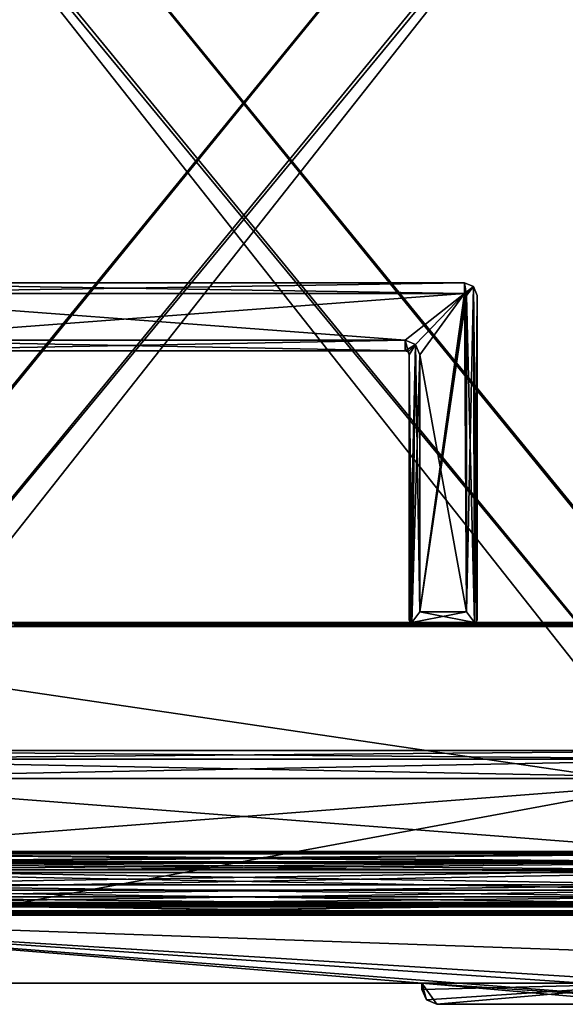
# Model space of a CAD drawing. Header units: millimetres. Extents: x -269 to 269, y -42 to 464.
# Tile 53 of 256: x -125 to 4, y -21 to 211. Entities that reach past the tile are written whole.
import ezdxf

# ---------------------------------------------------------------- set-up
doc = ezdxf.new("R2010")
doc.units = ezdxf.units.MM
doc.header["$LTSCALE"] = 65.185185
for name, color, linetype in [('11', 7, 'CONTINUOUS'), ('12', 7, 'CONTINUOUS'), ('13', 7, 'CONTINUOUS'), ('14', 7, 'CONTINUOUS'), ('1416', 7, 'CONTINUOUS'), ('1417', 7, 'CONTINUOUS'), ('1418', 7, 'CONTINUOUS'), ('1419', 7, 'CONTINUOUS'), ('1420', 7, 'CONTINUOUS'), ('1421', 7, 'CONTINUOUS'), ('1422', 7, 'CONTINUOUS'), ('1423', 7, 'CONTINUOUS'), ('1436', 7, 'CONTINUOUS'), ('1437', 7, 'CONTINUOUS'), ('15', 7, 'CONTINUOUS'), ('1560', 7, 'CONTINUOUS'), ('1561', 7, 'CONTINUOUS'), ('1562', 7, 'CONTINUOUS'), ('1563', 7, 'CONTINUOUS'), ('1567', 7, 'CONTINUOUS'), ('1568', 7, 'CONTINUOUS'), ('1569', 7, 'CONTINUOUS'), ('1576', 7, 'CONTINUOUS'), ('1580', 7, 'CONTINUOUS'), ('1581', 7, 'CONTINUOUS'), ('16', 7, 'CONTINUOUS'), ('17', 7, 'CONTINUOUS'), ('18', 7, 'CONTINUOUS'), ('19', 7, 'CONTINUOUS'), ('2', 7, 'CONTINUOUS'), ('20', 7, 'CONTINUOUS'), ('21', 7, 'CONTINUOUS'), ('22', 7, 'CONTINUOUS'), ('23', 7, 'CONTINUOUS'), ('24', 7, 'CONTINUOUS'), ('25', 7, 'CONTINUOUS'), ('26', 7, 'CONTINUOUS'), ('27', 7, 'CONTINUOUS'), ('28', 7, 'CONTINUOUS'), ('3', 7, 'CONTINUOUS'), ('36', 7, 'CONTINUOUS'), ('37', 7, 'CONTINUOUS'), ('38', 7, 'CONTINUOUS'), ('39', 7, 'CONTINUOUS'), ('4', 7, 'CONTINUOUS'), ('40', 7, 'CONTINUOUS'), ('41', 7, 'CONTINUOUS'), ('42', 7, 'CONTINUOUS'), ('48', 7, 'CONTINUOUS'), ('49', 7, 'CONTINUOUS'), ('5', 7, 'CONTINUOUS'), ('50', 7, 'CONTINUOUS'), ('51', 7, 'CONTINUOUS'), ('52', 7, 'CONTINUOUS'), ('53', 7, 'CONTINUOUS'), ('54', 7, 'CONTINUOUS'), ('55', 7, 'CONTINUOUS'), ('56', 7, 'CONTINUOUS'), ('7', 7, 'CONTINUOUS'), ('9', 7, 'CONTINUOUS')]:
    doc.layers.add(name, color=color, linetype=linetype)

msp = doc.modelspace()

# ---------------------------------------------------------------- linework, layer by layer
at = {"layer": '11', "color": 250, "linetype": 'Continuous', "true_color": 0x404040}
for points in [[(-227, 69, -446), (-227, 69, -432.59), (227, 69, -432.59), (-227, 69, -446)], [(-227, 69, -446), (227, 69, -432.59), (227, 69, -446), (-227, 69, -446)]]:
    msp.add_3dface(points, dxfattribs=at)
at = {"layer": '12', "color": 250, "linetype": 'Continuous', "true_color": 0x404040}
for points in [[(-227, 68.71, -446.71), (-227, 69, -446), (227, 68.71, -446.71), (-227, 68.71, -446.71)], [(-227, 69, -446), (227, 69, -446), (227, 68.71, -446.71), (-227, 69, -446)], [(-227, 68, -447), (-227, 68.71, -446.71), (227, 68, -447), (-227, 68, -447)], [(-227, 68.71, -446.71), (227, 68.71, -446.71), (227, 68, -447), (-227, 68.71, -446.71)]]:
    msp.add_3dface(points, dxfattribs=at)
at = {"layer": '13', "color": 250, "linetype": 'Continuous', "true_color": 0x404040}
for points in [[(227, -16, -447), (-227, -16, -447), (227, 68, -447), (227, -16, -447)], [(-227, -16, -447), (-227, 68, -447), (227, 68, -447), (-227, -16, -447)]]:
    msp.add_3dface(points, dxfattribs=at)
at = {"layer": '14', "color": 250, "linetype": 'Continuous', "true_color": 0x404040}
for points in [[(-227, 0), (227, 0), (-227, 0, -430.01), (-227, 0)], [(-227, 0, -430.01), (227, 0), (227, 0, -430.01), (-227, 0, -430.01)]]:
    msp.add_3dface(points, dxfattribs=at)
at = {"layer": '1416', "linetype": 'Continuous'}
for points in [[(74.34, 371, -331.45), (-218.34, 371, -331.45), (-196.61, 38.79, -319.85), (74.34, 371, -331.45)], [(-195.97, 38.79, -319.85), (74.34, 371, -331.45), (-196.61, 38.79, -319.85), (-195.97, 38.79, -319.85)], [(74.34, 371, -331.45), (-195.97, 38.79, -319.85), (51.97, 38.79, -319.85), (74.34, 371, -331.45)], [(-195.97, 38.79, -319.85), (-190.97, 36.75, -319.78), (51.97, 38.79, -319.85), (-195.97, 38.79, -319.85)], [(51.97, 38.79, -319.85), (-190.97, 36.75, -319.78), (46.97, 36.75, -319.78), (51.97, 38.79, -319.85)], [(-190.97, 36.75, -319.78), (-188.09, 32.18, -319.62), (46.97, 36.75, -319.78), (-190.97, 36.75, -319.78)], [(46.97, 36.75, -319.78), (-188.09, 32.18, -319.62), (44.09, 32.18, -319.62), (46.97, 36.75, -319.78)], [(-188.09, 32.18, -319.62), (-184.98, 14.55, -319.01), (44.09, 32.18, -319.62), (-188.09, 32.18, -319.62)], [(44.09, 32.18, -319.62), (-184.98, 14.55, -319.01), (40.98, 14.55, -319.01), (44.09, 32.18, -319.62)]]:
    msp.add_3dface(points, dxfattribs=at)
at = {"layer": '1417', "linetype": 'Continuous'}
for points in [[(40.98, 14.55, -319.01), (-184.98, 14.55, -319.01), (-184.74, 12.6, -318.79), (40.98, 14.55, -319.01)], [(40.98, 14.55, -319.01), (-184.74, 12.6, -318.79), (40.74, 12.6, -318.79), (40.98, 14.55, -319.01)], [(-184.74, 12.6, -318.79), (-184.51, 10.72, -318.29), (40.74, 12.6, -318.79), (-184.74, 12.6, -318.79)], [(40.74, 12.6, -318.79), (-184.51, 10.72, -318.29), (40.51, 10.72, -318.29), (40.74, 12.6, -318.79)], [(-184.51, 10.72, -318.29), (-184.11, 7.14, -316.37), (40.51, 10.72, -318.29), (-184.51, 10.72, -318.29)], [(40.51, 10.72, -318.29), (-184.11, 7.14, -316.37), (40.11, 7.15, -316.38), (40.51, 10.72, -318.29)], [(40.11, 7.15, -316.38), (-184.11, 7.14, -316.37), (39.93, 4.34, -313.45), (40.11, 7.15, -316.38)], [(-184.11, 7.14, -316.37), (-183.93, 4.33, -313.43), (39.93, 4.34, -313.45), (-184.11, 7.14, -316.37)], [(-184.7, 2, -306.01), (40.7, 2, -306.01), (39.93, 4.34, -313.45), (-184.7, 2, -306.01)], [(-183.93, 4.33, -313.43), (-184.7, 2, -306.01), (39.93, 4.34, -313.45), (-183.93, 4.33, -313.43)]]:
    msp.add_3dface(points, dxfattribs=at)
at = {"layer": '1418', "linetype": 'Continuous'}
for points in [[(40.7, 2, -306.01), (-184.7, 2, -306.01), (30.89, 2, -293.34), (40.7, 2, -306.01)], [(-184.7, 2, -306.01), (-174.89, 2, -293.34), (30.89, 2, -293.34), (-184.7, 2, -306.01)], [(-184.7, 2, -40.99), (40.7, 2, -40.99), (-174.89, 2, -53.66), (-184.7, 2, -40.99)], [(-174.89, 2, -53.66), (40.7, 2, -40.99), (30.89, 2, -53.66), (-174.89, 2, -53.66)]]:
    msp.add_3dface(points, dxfattribs=at)
at = {"layer": '1419', "linetype": 'Continuous'}
for points in [[(-174.89, 2.12, -291.04), (-174.89, 2.46, -288.77), (30.89, 2.12, -291.04), (-174.89, 2.12, -291.04)], [(30.89, 2.12, -291.04), (-174.89, 2.46, -288.77), (30.89, 2.46, -288.77), (30.89, 2.12, -291.04)], [(30.89, 2, -293.34), (-174.89, 2, -293.34), (-174.89, 2.12, -291.04), (30.89, 2, -293.34)], [(30.89, 2, -293.34), (-174.89, 2.12, -291.04), (30.89, 2.12, -291.04), (30.89, 2, -293.34)]]:
    msp.add_3dface(points, dxfattribs=at)
at = {"layer": '1420', "linetype": 'Continuous'}
for points in [[(-174.89, 3, -283.39), (30.89, 3, -283.39), (30.89, 2.86, -286.09), (-174.89, 3, -283.39)], [(-174.89, 2.86, -286.09), (-174.89, 3, -283.39), (30.89, 2.86, -286.09), (-174.89, 2.86, -286.09)], [(30.89, 2.46, -288.77), (-174.89, 2.46, -288.77), (-174.89, 2.86, -286.09), (30.89, 2.46, -288.77)], [(30.89, 2.46, -288.77), (-174.89, 2.86, -286.09), (30.89, 2.86, -286.09), (30.89, 2.46, -288.77)]]:
    msp.add_3dface(points, dxfattribs=at)
at = {"layer": '1421', "linetype": 'Continuous'}
for points in [[(-181.89, 3, -70.61), (-179.84, 3, -65.66), (37.89, 3, -70.61), (-181.89, 3, -70.61)], [(-181.89, 3, -276.39), (-181.89, 3, -70.61), (37.89, 3, -276.39), (-181.89, 3, -276.39)], [(37.89, 3, -276.39), (-181.89, 3, -70.61), (37.89, 3, -70.61), (37.89, 3, -276.39)], [(-179.84, 3, -281.34), (-181.89, 3, -276.39), (35.84, 3, -281.34), (-179.84, 3, -281.34)], [(35.84, 3, -281.34), (-181.89, 3, -276.39), (37.89, 3, -276.39), (35.84, 3, -281.34)], [(30.89, 3, -283.39), (-174.89, 3, -283.39), (-179.84, 3, -281.34), (30.89, 3, -283.39)], [(30.89, 3, -283.39), (-179.84, 3, -281.34), (35.84, 3, -281.34), (30.89, 3, -283.39)], [(-179.84, 3, -65.66), (-174.89, 3, -63.61), (35.84, 3, -65.66), (-179.84, 3, -65.66)], [(37.89, 3, -70.61), (-179.84, 3, -65.66), (35.84, 3, -65.66), (37.89, 3, -70.61)], [(35.84, 3, -65.66), (-174.89, 3, -63.61), (30.89, 3, -63.61), (35.84, 3, -65.66)]]:
    msp.add_3dface(points, dxfattribs=at)
at = {"layer": '1422', "linetype": 'Continuous'}
for points in [[(30.89, 3, -63.61), (-174.89, 3, -63.61), (-174.89, 2.86, -60.91), (30.89, 3, -63.61)], [(30.89, 3, -63.61), (-174.89, 2.86, -60.91), (30.89, 2.86, -60.91), (30.89, 3, -63.61)], [(-174.89, 2.46, -58.23), (30.89, 2.46, -58.23), (30.89, 2.86, -60.91), (-174.89, 2.46, -58.23)], [(-174.89, 2.86, -60.91), (-174.89, 2.46, -58.23), (30.89, 2.86, -60.91), (-174.89, 2.86, -60.91)]]:
    msp.add_3dface(points, dxfattribs=at)
at = {"layer": '1423', "linetype": 'Continuous'}
for points in [[(30.89, 2.46, -58.23), (-174.89, 2.46, -58.23), (-174.89, 2.12, -55.96), (30.89, 2.46, -58.23)], [(30.89, 2.46, -58.23), (-174.89, 2.12, -55.96), (30.89, 2.12, -55.96), (30.89, 2.46, -58.23)], [(-174.89, 2, -53.66), (30.89, 2, -53.66), (30.89, 2.12, -55.96), (-174.89, 2, -53.66)], [(-174.89, 2.12, -55.96), (-174.89, 2, -53.66), (30.89, 2.12, -55.96), (-174.89, 2.12, -55.96)]]:
    msp.add_3dface(points, dxfattribs=at)
at = {"layer": '1436', "linetype": 'Continuous'}
for points in [[(-184.98, 14.55, -27.99), (40.98, 14.55, -27.99), (40.74, 12.6, -28.21), (-184.98, 14.55, -27.99)], [(-184.74, 12.6, -28.21), (-184.98, 14.55, -27.99), (40.74, 12.6, -28.21), (-184.74, 12.6, -28.21)], [(-184.51, 10.72, -28.71), (-184.74, 12.6, -28.21), (40.51, 10.72, -28.71), (-184.51, 10.72, -28.71)], [(40.51, 10.72, -28.71), (-184.74, 12.6, -28.21), (40.74, 12.6, -28.21), (40.51, 10.72, -28.71)], [(-184.11, 7.15, -30.62), (-184.51, 10.72, -28.71), (40.11, 7.14, -30.63), (-184.11, 7.15, -30.62)], [(40.11, 7.14, -30.63), (-184.51, 10.72, -28.71), (40.51, 10.72, -28.71), (40.11, 7.14, -30.63)], [(-183.93, 4.34, -33.55), (-184.11, 7.15, -30.62), (40.11, 7.14, -30.63), (-183.93, 4.34, -33.55)], [(39.93, 4.33, -33.57), (-183.93, 4.34, -33.55), (40.11, 7.14, -30.63), (39.93, 4.33, -33.57)], [(40.7, 2, -40.99), (-184.7, 2, -40.99), (-183.93, 4.34, -33.55), (40.7, 2, -40.99)], [(40.7, 2, -40.99), (-183.93, 4.34, -33.55), (39.93, 4.33, -33.57), (40.7, 2, -40.99)]]:
    msp.add_3dface(points, dxfattribs=at)
at = {"layer": '1437', "linetype": 'Continuous'}
for points in [[(-218.34, 371, -15.55), (74.34, 371, -15.55), (52.61, 38.79, -27.15), (-218.34, 371, -15.55)], [(-195.97, 38.79, -27.15), (-218.34, 371, -15.55), (51.97, 38.79, -27.15), (-195.97, 38.79, -27.15)], [(51.97, 38.79, -27.15), (-218.34, 371, -15.55), (52.61, 38.79, -27.15), (51.97, 38.79, -27.15)], [(-190.97, 36.75, -27.22), (-195.97, 38.79, -27.15), (46.97, 36.75, -27.22), (-190.97, 36.75, -27.22)], [(46.97, 36.75, -27.22), (-195.97, 38.79, -27.15), (51.97, 38.79, -27.15), (46.97, 36.75, -27.22)], [(-188.09, 32.18, -27.38), (-190.97, 36.75, -27.22), (44.09, 32.18, -27.38), (-188.09, 32.18, -27.38)], [(44.09, 32.18, -27.38), (-190.97, 36.75, -27.22), (46.97, 36.75, -27.22), (44.09, 32.18, -27.38)], [(40.98, 14.55, -27.99), (-184.98, 14.55, -27.99), (-188.09, 32.18, -27.38), (40.98, 14.55, -27.99)], [(40.98, 14.55, -27.99), (-188.09, 32.18, -27.38), (44.09, 32.18, -27.38), (40.98, 14.55, -27.99)]]:
    msp.add_3dface(points, dxfattribs=at)
at = {"layer": '15', "color": 250, "linetype": 'Continuous', "true_color": 0x404040}
for points in [[(-227, 0.99, -431.01), (-227, 0.29, -430.71), (227, 0.99, -431.01), (-227, 0.99, -431.01)], [(-227, 0.29, -430.71), (227, 0.29, -430.71), (227, 0.99, -431.01), (-227, 0.29, -430.71)], [(-227, 0.29, -430.71), (-227, 0, -430.01), (227, 0.29, -430.71), (-227, 0.29, -430.71)], [(-227, 0, -430.01), (227, 0, -430.01), (227, 0.29, -430.71), (-227, 0, -430.01)]]:
    msp.add_3dface(points, dxfattribs=at)
at = {"layer": '1560', "linetype": 'Continuous'}
for points in [[(-195.06, 15, -25.98), (-185.04, 15, -25.98), (28.75, 286, -16.51), (-195.06, 15, -25.98)], [(-171.25, 286, -16.51), (-195.06, 15, -25.98), (27.25, 286, -16.51), (-171.25, 286, -16.51)], [(27.25, 286, -16.51), (-195.06, 15, -25.98), (28.75, 286, -16.51), (27.25, 286, -16.51)], [(28.75, 286, -16.51), (-185.04, 15, -25.98), (41.04, 15, -25.98), (28.75, 286, -16.51)], [(-185.04, 15, -25.98), (-184.95, 14.48, -26), (41.04, 15, -25.98), (-185.04, 15, -25.98)], [(41.04, 15, -25.98), (-184.95, 14.48, -26), (40.95, 14.48, -26), (41.04, 15, -25.98)]]:
    msp.add_3dface(points, dxfattribs=at)
at = {"layer": '1561', "linetype": 'Continuous'}
for points in [[(40.95, 14.48, -26), (-184.95, 14.48, -26), (-184.71, 12.24, -26.24), (40.95, 14.48, -26)], [(40.95, 14.48, -26), (-184.71, 12.24, -26.24), (40.71, 12.24, -26.24), (40.95, 14.48, -26)], [(-184.71, 12.24, -26.24), (-184.48, 10.06, -26.82), (40.71, 12.24, -26.24), (-184.71, 12.24, -26.24)], [(40.71, 12.24, -26.24), (-184.48, 10.06, -26.82), (40.48, 10.06, -26.82), (40.71, 12.24, -26.24)], [(-184.48, 10.06, -26.82), (-184.07, 5.92, -29.05), (40.48, 10.06, -26.82), (-184.48, 10.06, -26.82)], [(40.48, 10.06, -26.82), (-184.07, 5.92, -29.05), (40.07, 5.92, -29.05), (40.48, 10.06, -26.82)], [(-184.07, 5.92, -29.05), (-183.89, 2.69, -32.41), (39.89, 2.7, -32.4), (-184.07, 5.92, -29.05)], [(40.07, 5.92, -29.05), (-184.07, 5.92, -29.05), (39.89, 2.7, -32.4), (40.07, 5.92, -29.05)], [(-184.66, 0, -40.99), (40.66, 0, -40.99), (39.89, 2.7, -32.4), (-184.66, 0, -40.99)], [(-183.89, 2.69, -32.41), (-184.66, 0, -40.99), (39.89, 2.7, -32.4), (-183.89, 2.69, -32.41)]]:
    msp.add_3dface(points, dxfattribs=at)
at = {"layer": '1562', "linetype": 'Continuous'}
for points in [[(40.66, 0, -40.99), (-184.66, 0, -40.99), (30.89, 0, -53.66), (40.66, 0, -40.99)], [(-184.66, 0, -40.99), (-174.89, 0, -53.66), (30.89, 0, -53.66), (-184.66, 0, -40.99)], [(-184.66, 0, -306.01), (40.66, 0, -306.01), (-174.89, 0, -293.34), (-184.66, 0, -306.01)], [(-174.89, 0, -293.34), (40.66, 0, -306.01), (30.89, 0, -293.34), (-174.89, 0, -293.34)]]:
    msp.add_3dface(points, dxfattribs=at)
at = {"layer": '1563', "linetype": 'Continuous'}
for points in [[(30.89, 0.5, -58.63), (30.89, 0.13, -56.16), (-174.89, 0.5, -58.63), (30.89, 0.5, -58.63)], [(-174.89, 0.5, -58.63), (30.89, 0.13, -56.16), (-174.89, 0.13, -56.16), (-174.89, 0.5, -58.63)], [(30.89, 0, -53.66), (-174.89, 0, -53.66), (-174.89, 0.13, -56.16), (30.89, 0, -53.66)], [(30.89, 0.13, -56.16), (30.89, 0, -53.66), (-174.89, 0.13, -56.16), (30.89, 0.13, -56.16)]]:
    msp.add_3dface(points, dxfattribs=at)
at = {"layer": '1567', "linetype": 'Continuous'}
for points in [[(37.89, 1, -276.39), (37.89, 1, -70.61), (-181.89, 1, -276.39), (37.89, 1, -276.39)], [(-179.84, 1, -281.34), (37.89, 1, -276.39), (-181.89, 1, -276.39), (-179.84, 1, -281.34)], [(-181.89, 1, -276.39), (37.89, 1, -70.61), (-181.89, 1, -70.61), (-181.89, 1, -276.39)], [(-181.89, 1, -70.61), (37.89, 1, -70.61), (35.84, 1, -65.66), (-181.89, 1, -70.61)], [(-179.84, 1, -65.66), (-181.89, 1, -70.61), (35.84, 1, -65.66), (-179.84, 1, -65.66)], [(37.89, 1, -276.39), (-179.84, 1, -281.34), (35.84, 1, -281.34), (37.89, 1, -276.39)], [(-179.84, 1, -281.34), (-174.89, 1, -283.39), (35.84, 1, -281.34), (-179.84, 1, -281.34)], [(-174.89, 1, -63.61), (-179.84, 1, -65.66), (30.89, 1, -63.61), (-174.89, 1, -63.61)], [(30.89, 1, -63.61), (-179.84, 1, -65.66), (35.84, 1, -65.66), (30.89, 1, -63.61)], [(35.84, 1, -281.34), (-174.89, 1, -283.39), (30.89, 1, -283.39), (35.84, 1, -281.34)]]:
    msp.add_3dface(points, dxfattribs=at)
at = {"layer": '1568', "linetype": 'Continuous'}
for points in [[(30.89, 1, -283.39), (-174.89, 1, -283.39), (-174.89, 0.87, -285.89), (30.89, 1, -283.39)], [(30.89, 1, -283.39), (-174.89, 0.87, -285.89), (30.89, 0.87, -285.89), (30.89, 1, -283.39)], [(-174.89, 0.5, -288.37), (30.89, 0.5, -288.37), (30.89, 0.87, -285.89), (-174.89, 0.5, -288.37)], [(-174.89, 0.87, -285.89), (-174.89, 0.5, -288.37), (30.89, 0.87, -285.89), (-174.89, 0.87, -285.89)]]:
    msp.add_3dface(points, dxfattribs=at)
at = {"layer": '1569', "linetype": 'Continuous'}
for points in [[(30.89, 0.5, -288.37), (-174.89, 0.5, -288.37), (-174.89, 0.13, -290.84), (30.89, 0.5, -288.37)], [(30.89, 0.5, -288.37), (-174.89, 0.13, -290.84), (30.89, 0.13, -290.84), (30.89, 0.5, -288.37)], [(-174.89, 0, -293.34), (30.89, 0, -293.34), (30.89, 0.13, -290.84), (-174.89, 0, -293.34)], [(-174.89, 0.13, -290.84), (-174.89, 0, -293.34), (30.89, 0.13, -290.84), (-174.89, 0.13, -290.84)]]:
    msp.add_3dface(points, dxfattribs=at)
at = {"layer": '1576', "linetype": 'Continuous'}
for points in [[(-174.89, 1, -63.61), (30.89, 1, -63.61), (30.89, 0.87, -61.11), (-174.89, 1, -63.61)], [(-174.89, 0.87, -61.11), (-174.89, 1, -63.61), (30.89, 0.87, -61.11), (-174.89, 0.87, -61.11)], [(30.89, 0.5, -58.63), (-174.89, 0.5, -58.63), (-174.89, 0.87, -61.11), (30.89, 0.5, -58.63)], [(30.89, 0.5, -58.63), (-174.89, 0.87, -61.11), (30.89, 0.87, -61.11), (30.89, 0.5, -58.63)]]:
    msp.add_3dface(points, dxfattribs=at)
at = {"layer": '1580', "linetype": 'Continuous'}
for points in [[(-184.95, 14.48, -321), (40.95, 14.48, -321), (40.71, 12.24, -320.76), (-184.95, 14.48, -321)], [(-184.71, 12.24, -320.76), (-184.95, 14.48, -321), (40.71, 12.24, -320.76), (-184.71, 12.24, -320.76)], [(-184.48, 10.06, -320.18), (-184.71, 12.24, -320.76), (40.48, 10.06, -320.18), (-184.48, 10.06, -320.18)], [(40.48, 10.06, -320.18), (-184.71, 12.24, -320.76), (40.71, 12.24, -320.76), (40.48, 10.06, -320.18)], [(-184.07, 5.92, -317.95), (-184.48, 10.06, -320.18), (40.07, 5.92, -317.95), (-184.07, 5.92, -317.95)], [(40.07, 5.92, -317.95), (-184.48, 10.06, -320.18), (40.48, 10.06, -320.18), (40.07, 5.92, -317.95)], [(-183.89, 2.7, -314.6), (-184.07, 5.92, -317.95), (40.07, 5.92, -317.95), (-183.89, 2.7, -314.6)], [(39.89, 2.69, -314.59), (-183.89, 2.7, -314.6), (40.07, 5.92, -317.95), (39.89, 2.69, -314.59)], [(40.66, 0, -306.01), (-184.66, 0, -306.01), (-183.89, 2.7, -314.6), (40.66, 0, -306.01)], [(40.66, 0, -306.01), (-183.89, 2.7, -314.6), (39.89, 2.69, -314.59), (40.66, 0, -306.01)]]:
    msp.add_3dface(points, dxfattribs=at)
at = {"layer": '1581', "linetype": 'Continuous'}
for points in [[(-185.04, 15, -321.02), (-172.75, 286, -330.49), (41.04, 15, -321.02), (-185.04, 15, -321.02)], [(-172.75, 286, -330.49), (-171.25, 286, -330.49), (51.06, 15, -321.02), (-172.75, 286, -330.49)], [(41.04, 15, -321.02), (-172.75, 286, -330.49), (51.06, 15, -321.02), (41.04, 15, -321.02)], [(51.06, 15, -321.02), (-171.25, 286, -330.49), (27.25, 286, -330.49), (51.06, 15, -321.02)], [(40.95, 14.48, -321), (-184.95, 14.48, -321), (-185.04, 15, -321.02), (40.95, 14.48, -321)], [(40.95, 14.48, -321), (-185.04, 15, -321.02), (41.04, 15, -321.02), (40.95, 14.48, -321)]]:
    msp.add_3dface(points, dxfattribs=at)
at = {"layer": '16', "color": 250, "linetype": 'Continuous', "true_color": 0x404040}
for points in [[(-227, 68.01, -431.59), (-227, 0.99, -431.01), (227, 0.99, -431.01), (-227, 68.01, -431.59)], [(227, 68.01, -431.59), (-227, 68.01, -431.59), (227, 0.99, -431.01), (227, 68.01, -431.59)]]:
    msp.add_3dface(points, dxfattribs=at)
at = {"layer": '17', "color": 250, "linetype": 'Continuous', "true_color": 0x404040}
for points in [[(26.5, -21, -2.8), (26.5, -21), (-26.5, -21), (26.5, -21, -2.8)], [(-26.5, -21, -2.8), (26.5, -21, -2.8), (-26.5, -21), (-26.5, -21, -2.8)]]:
    msp.add_3dface(points, dxfattribs=at)
at = {"layer": '18', "color": 250, "linetype": 'Continuous', "true_color": 0x404040}
for points in [[(-180, 146.5, -440.55), (-180, 146.5, -446.3), (-20, 146.5, -446.3), (-180, 146.5, -440.55)], [(-20, 146.5, -440.55), (-180, 146.5, -440.55), (-20, 146.5, -446.3), (-20, 146.5, -440.55)]]:
    msp.add_3dface(points, dxfattribs=at)
at = {"layer": '19', "color": 250, "linetype": 'Continuous', "true_color": 0x404040}
for points in [[(-20, 146.5, -446.3), (-180, 146.5, -446.3), (-20, 149, -446.3), (-20, 146.5, -446.3)], [(-20, 149, -446.3), (-180, 146.5, -446.3), (-180, 149, -446.3), (-20, 149, -446.3)], [(-17.88, 148.12, -446.3), (-20, 146.5, -446.3), (-20, 149, -446.3), (-17.88, 148.12, -446.3)], [(-20, 146.5, -446.3), (-17.88, 148.12, -446.3), (-19.65, 146.35, -446.3), (-20, 146.5, -446.3)], [(-19.65, 146.35, -446.3), (-17.88, 148.12, -446.3), (-19.5, 146, -446.3), (-19.65, 146.35, -446.3)], [(-17.88, 148.12, -446.3), (-17.6, 69, -446.3), (-19.5, 71.5, -446.3), (-17.88, 148.12, -446.3)], [(-19.5, 146, -446.3), (-17.88, 148.12, -446.3), (-19.5, 71.5, -446.3), (-19.5, 146, -446.3)], [(-17.88, 148.12, -446.3), (-17, 146, -446.3), (-17.6, 69, -446.3), (-17.88, 148.12, -446.3)], [(-17.6, 69, -446.3), (-17, 146, -446.3), (-17.18, 69.18, -446.3), (-17.6, 69, -446.3)], [(-17.18, 69.18, -446.3), (-17, 146, -446.3), (-17, 69.6, -446.3), (-17.18, 69.18, -446.3)], [(-34, 133, -446.3), (-166, 133, -446.3), (-34, 135.5, -446.3), (-34, 133, -446.3)], [(-34, 135.5, -446.3), (-166, 133, -446.3), (-166, 135.5, -446.3), (-34, 135.5, -446.3)], [(-31.53, 134.47, -446.3), (-34, 133, -446.3), (-34, 135.5, -446.3), (-31.53, 134.47, -446.3)], [(-33.29, 132.71, -446.3), (-34, 133, -446.3), (-31.53, 134.47, -446.3), (-33.29, 132.71, -446.3)], [(-33, 132, -446.3), (-33.29, 132.71, -446.3), (-31.53, 134.47, -446.3), (-33, 132, -446.3)], [(-33, 69.6, -446.3), (-33, 132, -446.3), (-31.53, 134.47, -446.3), (-33, 69.6, -446.3)], [(-32.82, 69.18, -446.3), (-33, 69.6, -446.3), (-31.53, 134.47, -446.3), (-32.82, 69.18, -446.3)], [(-32.4, 69, -446.3), (-32.82, 69.18, -446.3), (-31.53, 134.47, -446.3), (-32.4, 69, -446.3)], [(-30.5, 132, -446.3), (-32.4, 69, -446.3), (-31.53, 134.47, -446.3), (-30.5, 132, -446.3)], [(-30.5, 71.5, -446.3), (-32.4, 69, -446.3), (-30.5, 132, -446.3), (-30.5, 71.5, -446.3)], [(-17.6, 69, -446.3), (-32.4, 69, -446.3), (-19.5, 71.5, -446.3), (-17.6, 69, -446.3)], [(-19.5, 71.5, -446.3), (-32.4, 69, -446.3), (-30.5, 71.5, -446.3), (-19.5, 71.5, -446.3)]]:
    msp.add_3dface(points, dxfattribs=at)
at = {"layer": '2', "color": 250, "linetype": 'Continuous', "true_color": 0x404040}
for points in [[(-28.97, -19.97, -2.8), (-30, -17.5, -2.8), (30, -16, -2.8), (-28.97, -19.97, -2.8)], [(30, -16, -2.8), (-30, -17.5, -2.8), (-30, -16, -2.8), (30, -16, -2.8)], [(-26.5, -21, -2.8), (-28.97, -19.97, -2.8), (30, -16, -2.8), (-26.5, -21, -2.8)], [(26.5, -21, -2.8), (-26.5, -21, -2.8), (30, -16, -2.8), (26.5, -21, -2.8)]]:
    msp.add_3dface(points, dxfattribs=at)
at = {"layer": '20', "color": 250, "linetype": 'Continuous', "true_color": 0x404040}
for points in [[(-17.88, 148.12, -446.3), (-20, 149, -446.3), (-17.88, 148.12, -432.3), (-17.88, 148.12, -446.3)], [(-20, 149, -446.3), (-20, 149, -432.3), (-17.88, 148.12, -432.3), (-20, 149, -446.3)], [(-17, 146, -446.3), (-17.88, 148.12, -446.3), (-17, 146, -432.3), (-17, 146, -446.3)], [(-17, 146, -432.3), (-17.88, 148.12, -446.3), (-17.88, 148.12, -432.3), (-17, 146, -432.3)]]:
    msp.add_3dface(points, dxfattribs=at)
at = {"layer": '21', "color": 250, "linetype": 'Continuous', "true_color": 0x404040}
for points in [[(-20, 149, -432.3), (-180, 149, -432.3), (-20, 146.5, -432.3), (-20, 149, -432.3)], [(-20, 146.5, -432.3), (-180, 149, -432.3), (-180, 146.5, -432.3), (-20, 146.5, -432.3)], [(-17.88, 148.12, -432.3), (-20, 149, -432.3), (-19.5, 146, -432.3), (-17.88, 148.12, -432.3)], [(-19.5, 146, -432.3), (-20, 149, -432.3), (-19.65, 146.35, -432.3), (-19.5, 146, -432.3)], [(-19.65, 146.35, -432.3), (-20, 149, -432.3), (-20, 146.5, -432.3), (-19.65, 146.35, -432.3)], [(-17.6, 69, -432.3), (-17.88, 148.12, -432.3), (-19.5, 146, -432.3), (-17.6, 69, -432.3)], [(-17, 146, -432.3), (-17.88, 148.12, -432.3), (-17, 69.6, -432.3), (-17, 146, -432.3)], [(-17, 69.6, -432.3), (-17.88, 148.12, -432.3), (-17.18, 69.18, -432.3), (-17, 69.6, -432.3)], [(-17.18, 69.18, -432.3), (-17.88, 148.12, -432.3), (-17.6, 69, -432.3), (-17.18, 69.18, -432.3)], [(-17.6, 69, -432.3), (-19.5, 146, -432.3), (-19.5, 71.5, -432.3), (-17.6, 69, -432.3)], [(-166, 133, -432.3), (-34, 133, -432.3), (-166, 135.5, -432.3), (-166, 133, -432.3)], [(-166, 135.5, -432.3), (-34, 133, -432.3), (-34, 135.5, -432.3), (-166, 135.5, -432.3)], [(-33.29, 132.71, -432.3), (-33, 132, -432.3), (-34, 135.5, -432.3), (-33.29, 132.71, -432.3)], [(-34, 135.5, -432.3), (-33, 132, -432.3), (-31.53, 134.47, -432.3), (-34, 135.5, -432.3)], [(-34, 133, -432.3), (-33.29, 132.71, -432.3), (-34, 135.5, -432.3), (-34, 133, -432.3)], [(-33, 132, -432.3), (-32.4, 69, -432.3), (-31.53, 134.47, -432.3), (-33, 132, -432.3)], [(-31.53, 134.47, -432.3), (-32.4, 69, -432.3), (-30.5, 71.5, -432.3), (-31.53, 134.47, -432.3)], [(-30.5, 132, -432.3), (-31.53, 134.47, -432.3), (-30.5, 71.5, -432.3), (-30.5, 132, -432.3)], [(-32.82, 69.18, -432.3), (-32.4, 69, -432.3), (-33, 132, -432.3), (-32.82, 69.18, -432.3)], [(-33, 69.6, -432.3), (-32.82, 69.18, -432.3), (-33, 132, -432.3), (-33, 69.6, -432.3)], [(-32.4, 69, -432.3), (-17.6, 69, -432.3), (-30.5, 71.5, -432.3), (-32.4, 69, -432.3)], [(-30.5, 71.5, -432.3), (-17.6, 69, -432.3), (-19.5, 71.5, -432.3), (-30.5, 71.5, -432.3)]]:
    msp.add_3dface(points, dxfattribs=at)
at = {"layer": '22', "color": 250, "linetype": 'Continuous', "true_color": 0x404040}
for points in [[(-17, 69.6, -446.3), (-17, 146, -446.3), (-17, 69.6, -432.3), (-17, 69.6, -446.3)], [(-17, 146, -446.3), (-17, 146, -432.3), (-17, 69.6, -432.3), (-17, 146, -446.3)]]:
    msp.add_3dface(points, dxfattribs=at)
at = {"layer": '23', "color": 250, "linetype": 'Continuous', "true_color": 0x404040}
for points in [[(-17.18, 69.18, -446.3), (-17, 69.6, -446.3), (-17.18, 69.18, -432.3), (-17.18, 69.18, -446.3)], [(-17, 69.6, -446.3), (-17, 69.6, -432.3), (-17.18, 69.18, -432.3), (-17, 69.6, -446.3)], [(-17.6, 69, -446.3), (-17.18, 69.18, -446.3), (-17.6, 69, -432.3), (-17.6, 69, -446.3)], [(-17.18, 69.18, -446.3), (-17.18, 69.18, -432.3), (-17.6, 69, -432.3), (-17.18, 69.18, -446.3)]]:
    msp.add_3dface(points, dxfattribs=at)
at = {"layer": '24', "color": 250, "linetype": 'Continuous', "true_color": 0x404040}
for points in [[(-32.4, 69, -446.3), (-17.6, 69, -446.3), (-32.4, 69, -432.3), (-32.4, 69, -446.3)], [(-17.6, 69, -446.3), (-17.6, 69, -432.3), (-32.4, 69, -432.3), (-17.6, 69, -446.3)]]:
    msp.add_3dface(points, dxfattribs=at)
at = {"layer": '25', "color": 250, "linetype": 'Continuous', "true_color": 0x404040}
for points in [[(-33, 69.6, -446.3), (-32.82, 69.18, -446.3), (-33, 69.6, -432.3), (-33, 69.6, -446.3)], [(-32.82, 69.18, -446.3), (-32.82, 69.18, -432.3), (-33, 69.6, -432.3), (-32.82, 69.18, -446.3)], [(-32.82, 69.18, -446.3), (-32.4, 69, -446.3), (-32.82, 69.18, -432.3), (-32.82, 69.18, -446.3)], [(-32.4, 69, -446.3), (-32.4, 69, -432.3), (-32.82, 69.18, -432.3), (-32.4, 69, -446.3)]]:
    msp.add_3dface(points, dxfattribs=at)
at = {"layer": '26', "color": 250, "linetype": 'Continuous', "true_color": 0x404040}
for points in [[(-33, 132, -446.3), (-33, 69.6, -446.3), (-33, 132, -432.3), (-33, 132, -446.3)], [(-33, 69.6, -446.3), (-33, 69.6, -432.3), (-33, 132, -432.3), (-33, 69.6, -446.3)]]:
    msp.add_3dface(points, dxfattribs=at)
at = {"layer": '27', "color": 250, "linetype": 'Continuous', "true_color": 0x404040}
for points in [[(-34, 133, -446.3), (-33.29, 132.71, -446.3), (-34, 133, -432.3), (-34, 133, -446.3)], [(-33.29, 132.71, -446.3), (-33.29, 132.71, -432.3), (-34, 133, -432.3), (-33.29, 132.71, -446.3)], [(-33.29, 132.71, -446.3), (-33, 132, -446.3), (-33.29, 132.71, -432.3), (-33.29, 132.71, -446.3)], [(-33, 132, -446.3), (-33, 132, -432.3), (-33.29, 132.71, -432.3), (-33, 132, -446.3)]]:
    msp.add_3dface(points, dxfattribs=at)
at = {"layer": '28', "color": 250, "linetype": 'Continuous', "true_color": 0x404040}
for points in [[(-166, 133, -446.3), (-34, 133, -446.3), (-166, 133, -432.3), (-166, 133, -446.3)], [(-34, 133, -446.3), (-34, 133, -432.3), (-166, 133, -432.3), (-34, 133, -446.3)]]:
    msp.add_3dface(points, dxfattribs=at)
at = {"layer": '3', "color": 250, "linetype": 'Continuous', "true_color": 0x404040}
for points in [[(-30, -17.5, -2.8), (-28.97, -19.97, -2.8), (-30, -17.5), (-30, -17.5, -2.8)], [(-30, -17.5), (-28.97, -19.97, -2.8), (-28.97, -19.97), (-30, -17.5)], [(-28.97, -19.97, -2.8), (-26.5, -21, -2.8), (-28.97, -19.97), (-28.97, -19.97, -2.8)], [(-28.97, -19.97), (-26.5, -21, -2.8), (-26.5, -21), (-28.97, -19.97)]]:
    msp.add_3dface(points, dxfattribs=at)
at = {"layer": '36', "color": 250, "linetype": 'Continuous', "true_color": 0x404040}
for points in [[(-20, 149, -446.3), (-180, 149, -446.3), (-20, 149, -432.3), (-20, 149, -446.3)], [(-20, 149, -432.3), (-180, 149, -446.3), (-180, 149, -432.3), (-20, 149, -432.3)]]:
    msp.add_3dface(points, dxfattribs=at)
at = {"layer": '37', "color": 250, "linetype": 'Continuous', "true_color": 0x404040}
for points in [[(-19.65, 146.35, -432.3), (-20, 146.5, -432.3), (-19.65, 146.35, -438.05), (-19.65, 146.35, -432.3)], [(-19.65, 146.35, -438.05), (-20, 146.5, -432.3), (-20, 146.5, -438.05), (-19.65, 146.35, -438.05)], [(-19.5, 146, -432.3), (-19.65, 146.35, -432.3), (-19.5, 146, -438.05), (-19.5, 146, -432.3)], [(-19.5, 146, -438.05), (-19.65, 146.35, -432.3), (-19.65, 146.35, -438.05), (-19.5, 146, -438.05)]]:
    msp.add_3dface(points, dxfattribs=at)
at = {"layer": '38', "color": 250, "linetype": 'Continuous', "true_color": 0x404040}
for points in [[(-19.5, 71.5, -432.3), (-19.5, 146, -432.3), (-19.5, 71.5, -438.05), (-19.5, 71.5, -432.3)], [(-19.5, 146, -432.3), (-19.5, 146, -438.05), (-19.5, 71.5, -438.05), (-19.5, 146, -432.3)]]:
    msp.add_3dface(points, dxfattribs=at)
at = {"layer": '39', "color": 250, "linetype": 'Continuous', "true_color": 0x404040}
for points in [[(-30.5, 71.5, -432.3), (-19.5, 71.5, -432.3), (-30.5, 71.5, -438.05), (-30.5, 71.5, -432.3)], [(-19.5, 71.5, -432.3), (-19.5, 71.5, -438.05), (-30.5, 71.5, -438.05), (-19.5, 71.5, -432.3)]]:
    msp.add_3dface(points, dxfattribs=at)
at = {"layer": '4', "color": 250, "linetype": 'Continuous', "true_color": 0x404040}
for points in [[(-30, -16, -2.8), (-30, -17.5, -2.8), (-30, -17.5), (-30, -16, -2.8)], [(-30, -16, -2.8), (-30, -17.5), (-30, -16), (-30, -16, -2.8)]]:
    msp.add_3dface(points, dxfattribs=at)
at = {"layer": '40', "color": 250, "linetype": 'Continuous', "true_color": 0x404040}
for points in [[(-30.5, 132, -432.3), (-30.5, 71.5, -432.3), (-30.5, 132, -438.05), (-30.5, 132, -432.3)], [(-30.5, 71.5, -432.3), (-30.5, 71.5, -438.05), (-30.5, 132, -438.05), (-30.5, 71.5, -432.3)]]:
    msp.add_3dface(points, dxfattribs=at)
at = {"layer": '41', "color": 250, "linetype": 'Continuous', "true_color": 0x404040}
for points in [[(-34, 135.5, -432.3), (-31.53, 134.47, -432.3), (-34, 135.5, -438.05), (-34, 135.5, -432.3)], [(-34, 135.5, -438.05), (-31.53, 134.47, -432.3), (-31.53, 134.47, -438.05), (-34, 135.5, -438.05)], [(-31.53, 134.47, -432.3), (-30.5, 132, -432.3), (-31.53, 134.47, -438.05), (-31.53, 134.47, -432.3)], [(-30.5, 132, -432.3), (-30.5, 132, -438.05), (-31.53, 134.47, -438.05), (-30.5, 132, -432.3)]]:
    msp.add_3dface(points, dxfattribs=at)
at = {"layer": '42', "color": 250, "linetype": 'Continuous', "true_color": 0x404040}
for points in [[(-166, 135.5, -432.3), (-34, 135.5, -432.3), (-166, 135.5, -438.05), (-166, 135.5, -432.3)], [(-34, 135.5, -432.3), (-34, 135.5, -438.05), (-166, 135.5, -438.05), (-34, 135.5, -432.3)]]:
    msp.add_3dface(points, dxfattribs=at)
at = {"layer": '48', "color": 250, "linetype": 'Continuous', "true_color": 0x404040}
for points in [[(-20, 146.5, -432.3), (-180, 146.5, -432.3), (-20, 146.5, -438.05), (-20, 146.5, -432.3)], [(-20, 146.5, -438.05), (-180, 146.5, -432.3), (-180, 146.5, -438.05), (-20, 146.5, -438.05)]]:
    msp.add_3dface(points, dxfattribs=at)
at = {"layer": '49', "color": 250, "linetype": 'Continuous', "true_color": 0x404040}
for points in [[(-34, 135.5, -438.05), (-20, 146.5, -438.05), (-180, 146.5, -438.05), (-34, 135.5, -438.05)], [(-166, 135.5, -438.05), (-34, 135.5, -438.05), (-180, 146.5, -438.05), (-166, 135.5, -438.05)], [(-20, 146.5, -438.05), (-34, 135.5, -438.05), (-31.53, 134.47, -438.05), (-20, 146.5, -438.05)], [(-30.5, 132, -438.05), (-20, 146.5, -438.05), (-31.53, 134.47, -438.05), (-30.5, 132, -438.05)], [(-19.5, 71.5, -438.05), (-20, 146.5, -438.05), (-30.5, 132, -438.05), (-19.5, 71.5, -438.05)], [(-19.65, 146.35, -438.05), (-20, 146.5, -438.05), (-19.5, 71.5, -438.05), (-19.65, 146.35, -438.05)], [(-19.5, 146, -438.05), (-19.65, 146.35, -438.05), (-19.5, 71.5, -438.05), (-19.5, 146, -438.05)], [(-30.5, 71.5, -438.05), (-19.5, 71.5, -438.05), (-30.5, 132, -438.05), (-30.5, 71.5, -438.05)]]:
    msp.add_3dface(points, dxfattribs=at)
at = {"layer": '5', "color": 250, "linetype": 'Continuous', "true_color": 0x404040}
for points in [[(-30, -16, -2.8), (-30, -16), (-227, -16), (-30, -16, -2.8)], [(227, -16, -447), (-30, -16, -2.8), (-227, -16), (227, -16, -447)], [(-227, -16, -447), (227, -16, -447), (-227, -16), (-227, -16, -447)], [(30, -16, -2.8), (-30, -16, -2.8), (227, -16, -447), (30, -16, -2.8)]]:
    msp.add_3dface(points, dxfattribs=at)
at = {"layer": '50', "color": 250, "linetype": 'Continuous', "true_color": 0x404040}
for points in [[(-20, 146.5, -440.55), (-20, 146.5, -446.3), (-19.65, 146.35, -446.3), (-20, 146.5, -440.55)], [(-20, 146.5, -440.55), (-19.65, 146.35, -446.3), (-19.65, 146.35, -440.55), (-20, 146.5, -440.55)], [(-19.65, 146.35, -446.3), (-19.5, 146, -446.3), (-19.65, 146.35, -440.55), (-19.65, 146.35, -446.3)], [(-19.65, 146.35, -440.55), (-19.5, 146, -446.3), (-19.5, 146, -440.55), (-19.65, 146.35, -440.55)]]:
    msp.add_3dface(points, dxfattribs=at)
at = {"layer": '51', "color": 250, "linetype": 'Continuous', "true_color": 0x404040}
for points in [[(-180, 146.5, -440.55), (-20, 146.5, -440.55), (-166, 135.5, -440.55), (-180, 146.5, -440.55)], [(-166, 135.5, -440.55), (-20, 146.5, -440.55), (-34, 135.5, -440.55), (-166, 135.5, -440.55)], [(-34, 135.5, -440.55), (-20, 146.5, -440.55), (-31.53, 134.47, -440.55), (-34, 135.5, -440.55)], [(-31.53, 134.47, -440.55), (-20, 146.5, -440.55), (-30.5, 132, -440.55), (-31.53, 134.47, -440.55)], [(-20, 146.5, -440.55), (-19.65, 146.35, -440.55), (-30.5, 71.5, -440.55), (-20, 146.5, -440.55)], [(-20, 146.5, -440.55), (-30.5, 71.5, -440.55), (-30.5, 132, -440.55), (-20, 146.5, -440.55)], [(-19.65, 146.35, -440.55), (-19.5, 146, -440.55), (-30.5, 71.5, -440.55), (-19.65, 146.35, -440.55)], [(-30.5, 71.5, -440.55), (-19.5, 146, -440.55), (-19.5, 71.5, -440.55), (-30.5, 71.5, -440.55)]]:
    msp.add_3dface(points, dxfattribs=at)
at = {"layer": '52', "color": 250, "linetype": 'Continuous', "true_color": 0x404040}
for points in [[(-30.5, 71.5, -446.3), (-30.5, 132, -446.3), (-30.5, 71.5, -440.55), (-30.5, 71.5, -446.3)], [(-30.5, 71.5, -440.55), (-30.5, 132, -446.3), (-30.5, 132, -440.55), (-30.5, 71.5, -440.55)]]:
    msp.add_3dface(points, dxfattribs=at)
at = {"layer": '53', "color": 250, "linetype": 'Continuous', "true_color": 0x404040}
for points in [[(-19.5, 71.5, -446.3), (-30.5, 71.5, -446.3), (-19.5, 71.5, -440.55), (-19.5, 71.5, -446.3)], [(-30.5, 71.5, -446.3), (-30.5, 71.5, -440.55), (-19.5, 71.5, -440.55), (-30.5, 71.5, -446.3)]]:
    msp.add_3dface(points, dxfattribs=at)
at = {"layer": '54', "color": 250, "linetype": 'Continuous', "true_color": 0x404040}
for points in [[(-19.5, 146, -446.3), (-19.5, 71.5, -446.3), (-19.5, 146, -440.55), (-19.5, 146, -446.3)], [(-19.5, 146, -440.55), (-19.5, 71.5, -446.3), (-19.5, 71.5, -440.55), (-19.5, 146, -440.55)]]:
    msp.add_3dface(points, dxfattribs=at)
at = {"layer": '55', "color": 250, "linetype": 'Continuous', "true_color": 0x404040}
for points in [[(-31.53, 134.47, -446.3), (-34, 135.5, -446.3), (-31.53, 134.47, -440.55), (-31.53, 134.47, -446.3)], [(-34, 135.5, -446.3), (-34, 135.5, -440.55), (-31.53, 134.47, -440.55), (-34, 135.5, -446.3)], [(-30.5, 132, -446.3), (-31.53, 134.47, -446.3), (-30.5, 132, -440.55), (-30.5, 132, -446.3)], [(-31.53, 134.47, -446.3), (-31.53, 134.47, -440.55), (-30.5, 132, -440.55), (-31.53, 134.47, -446.3)]]:
    msp.add_3dface(points, dxfattribs=at)
at = {"layer": '56', "color": 250, "linetype": 'Continuous', "true_color": 0x404040}
for points in [[(-34, 135.5, -446.3), (-166, 135.5, -446.3), (-34, 135.5, -440.55), (-34, 135.5, -446.3)], [(-166, 135.5, -446.3), (-166, 135.5, -440.55), (-34, 135.5, -440.55), (-166, 135.5, -446.3)]]:
    msp.add_3dface(points, dxfattribs=at)
at = {"layer": '7', "color": 250, "linetype": 'Continuous', "true_color": 0x404040}
for points in [[(28.97, -19.97), (30, -17.5), (-227, 0), (28.97, -19.97)], [(-30, -16), (28.97, -19.97), (-227, 0), (-30, -16)], [(30, -17.5), (30, -16), (-227, 0), (30, -17.5)], [(-227, -16), (-30, -16), (-227, 0), (-227, -16)], [(30, -16), (227, -16), (-227, 0), (30, -16)], [(-227, 0), (227, -16), (227, 0), (-227, 0)], [(26.5, -21), (28.97, -19.97), (-30, -16), (26.5, -21)], [(-26.5, -21), (26.5, -21), (-30, -16), (-26.5, -21)], [(-30, -17.5), (-28.97, -19.97), (-30, -16), (-30, -17.5)], [(-28.97, -19.97), (-26.5, -21), (-30, -16), (-28.97, -19.97)]]:
    msp.add_3dface(points, dxfattribs=at)
at = {"layer": '9', "color": 250, "linetype": 'Continuous', "true_color": 0x404040}
for points in [[(-227, 69, -432.59), (-227, 68.71, -431.89), (227, 69, -432.59), (-227, 69, -432.59)], [(227, 69, -432.59), (-227, 68.71, -431.89), (227, 68.71, -431.89), (227, 69, -432.59)], [(-227, 68.71, -431.89), (-227, 68.01, -431.59), (227, 68.71, -431.89), (-227, 68.71, -431.89)], [(-227, 68.01, -431.59), (227, 68.01, -431.59), (227, 68.71, -431.89), (-227, 68.01, -431.59)]]:
    msp.add_3dface(points, dxfattribs=at)

doc.saveas('drawing.dxf')
